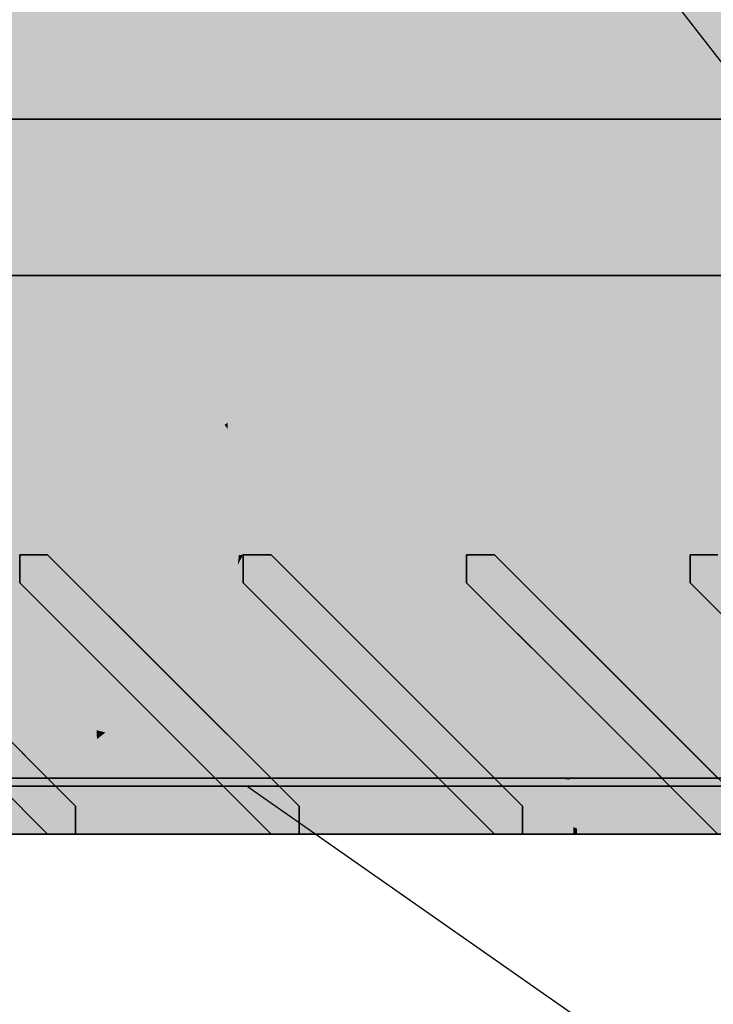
# Model space of a CAD drawing. Extents: x -357 to 533, y -64 to 530.
# Tile 124 of 135: x 45.21 to 46.45, y 219.16 to 220.92. Entities that reach past the tile are written whole.
import ezdxf
from ezdxf.lldxf.tags import DXFTag

# ---------------------------------------------------------------- set-up
doc = ezdxf.new("R2010")
doc.units = 0
doc.layers.get('0').update_dxf_attribs({"lineweight": 35})
doc.layers.add('5_EG-BESTAND', color=7, linetype='Continuous', lineweight=25)
doc.layers.add('5_EG-DURCHBRÜCHE', color=7, linetype='Continuous', lineweight=25)
for name, color, linetype, lineweight, true_color in [('L_Auslass', 7, 'Continuous', 35, 0xababab), ('L_Auslass-Shading', 7, 'Continuous', 35, 0xababab), ('L_Fortluft', 7, 'Continuous', 35, 0x993300), ('L_Fortluft-Shading', 7, 'Continuous', 35, 0x993300)]:
    doc.layers.add(name, color=color, linetype=linetype, lineweight=lineweight, true_color=true_color)
tags = doc.linetypes.add('VERDECKT2_S2', pattern=[0.0027, 0.002, -0.0007]).pattern_tags.tags
tags[6:7] = [DXFTag(74, 4), DXFTag(75, 0), DXFTag(340, '0'), DXFTag(46, 1.0), DXFTag(50, 0.0), DXFTag(44, 0.0), DXFTag(45, 0.0)]
tags[4:5] = [DXFTag(74, 4), DXFTag(75, 0), DXFTag(340, '0'), DXFTag(46, 1.0), DXFTag(50, 0.0), DXFTag(44, 0.0), DXFTag(45, 0.0)]

# ---------------------------------------------------------------- blocks, each defined once
blk = doc.blocks.new('Shading-A06HSW6ANL', base_point=(46.6655, 220.4604))
at = {"layer": 'L_Auslass-Shading', "color": 253, "true_color": 0xa1a1a1}
for points in [[(45.2062, 219.9604), (45.2313, 219.9604), (44.8883, 220.4604)], [(44.9037, 220.4604), (45.2062, 219.9604), (45.2248, 219.9604)], [(45.2248, 219.9604), (45.2501, 219.9604), (44.9037, 220.4604)], [(45.2062, 219.9104), (45.0751, 219.7416), (45.2401, 219.6734), (45.2397, 219.577)], [(45.0846, 219.7321), (45.2166, 219.9001), (45.2062, 219.9104)], [(45.2669, 219.5497), (45.2166, 219.9001), (45.0846, 219.7321)], [(45.2397, 219.577), (45.2563, 219.5604), (45.2401, 219.6734)], [(45.1414, 219.4604), (45.2563, 219.4604), (45.1662, 219.5504)]]:
    blk.add_solid(points, dxfattribs=at)
at = {"layer": 'L_Auslass-Shading', "color": 253, "true_color": 0xa0a0a0}
for points in [[(44.8883, 220.4604), (45.2313, 219.9604), (45.2374, 219.9604)], [(44.8883, 220.4604), (45.2374, 219.9604), (45.2563, 219.9604)], [(44.8883, 220.4604), (45.2563, 219.9604), (45.5334, 220.4604), (45.5322, 220.3961)], [(44.9037, 220.4604), (44.9037, 219.4604), (45.2116, 220.0152), (45.2116, 219.4604)], [(45.2116, 220.4604), (44.9037, 220.4604), (45.2116, 220.0152)], [(44.9037, 220.4604), (45.2501, 219.9604), (45.2563, 219.9604)], [(45.3216, 220.1573), (45.2116, 220.4604), (45.2563, 219.9604), (44.9037, 220.4604)], [(45.4355, 219.6613), (45.4355, 220.4604), (45.1932, 220.0152), (45.1932, 220.4604)], [(45.4563, 219.6613), (45.2116, 220.4604), (45.2116, 220.0152)], [(45.4563, 219.6613), (45.4563, 220.3313), (45.2116, 220.4604), (45.4118, 220.4604)], [(45.4118, 220.4604), (45.2116, 220.4604), (45.3216, 220.1573)], [(45.3454, 220.0919), (45.4118, 220.4604), (45.3216, 220.1573)], [(45.3454, 220.0919), (45.4031, 220.1771), (45.4118, 220.4604), (45.4563, 220.4604)], [(45.4008, 220.158), (45.5952, 220.4604), (45.4031, 220.1771)], [(45.5952, 220.4604), (45.4563, 220.4604), (45.4031, 220.1771)], [(45.4563, 220.3313), (45.4563, 220.4604), (45.4118, 220.4604)], [(45.4355, 219.6613), (45.5334, 220.4604), (45.4355, 220.4604)], [(45.4355, 219.6613), (45.5527, 220.1148), (45.5334, 220.4604), (45.5618, 220.2688)], [(45.4563, 220.4604), (45.5952, 219.9404), (45.5952, 220.4604)], [(45.4563, 220.4604), (45.4563, 219.6613), (45.5952, 219.9404), (45.5746, 219.4902)], [(45.5322, 220.3961), (45.573, 220.4604), (45.5334, 220.4604)], [(45.573, 220.4604), (45.5334, 220.4604), (45.573, 220.193)], [(45.5527, 220.1148), (45.573, 220.193), (45.5618, 220.2688)], [(45.573, 219.4604), (45.573, 220.193), (45.5191, 219.5392), (45.5527, 220.1148)], [(45.3481, 220.076), (45.4008, 220.158), (45.3454, 220.0919), (45.4031, 220.1771)], [(45.3216, 220.1573), (45.2563, 219.9604), (45.2684, 219.9783)], [(45.3454, 220.0919), (45.3216, 220.1573), (45.2684, 219.9783)], [(45.5527, 220.1148), (45.4355, 219.6613), (45.5191, 219.5392)], [(45.2563, 219.9604), (45.2669, 219.9497), (45.3454, 220.0919), (45.3481, 220.076)], [(45.4355, 219.4604), (45.4355, 219.6613), (45.1932, 219.4604), (45.1932, 220.0152)], [(45.2116, 219.4604), (45.4563, 219.4604), (45.2116, 220.0152), (45.4563, 219.6613)], [(45.5746, 219.4902), (45.5952, 219.4604), (45.5952, 219.9404)], [(45.4237, 219.6929), (45.3597, 219.6423), (45.358, 219.5604), (45.3534, 219.5604)], [(45.3771, 219.6038), (45.4357, 219.681), (45.3793, 219.6371)], [(45.4355, 219.4604), (45.5145, 219.4604), (45.4355, 219.6613), (45.5191, 219.5392)], [(45.4563, 219.6613), (45.4563, 219.4604), (45.5746, 219.4902), (45.5732, 219.4604)], [(45.3534, 219.5604), (45.3597, 219.6423), (45.3523, 219.5604), (45.3445, 219.6303)], [(45.3793, 219.6371), (45.3647, 219.6258), (45.3771, 219.6038), (45.368, 219.5917)], [(45.3445, 219.6303), (45.2563, 219.5604), (45.3523, 219.5604)], [(45.3647, 219.6258), (45.2669, 219.5497), (45.368, 219.5917), (45.3063, 219.5104)], [(45.5145, 219.4604), (45.573, 219.4604), (45.5191, 219.5392)], [(45.5732, 219.4604), (45.5952, 219.4604), (45.5746, 219.4902)]]:
    blk.add_solid(points, dxfattribs=at)
at = {"layer": 'L_Auslass-Shading', "color": 253, "true_color": 0x9e9e9e}
for points in [[(45.4026, 219.954), (45.5986, 219.9602), (45.4008, 220.158), (45.5952, 220.4604)], [(45.573, 220.4604), (45.5322, 220.3961), (45.5618, 220.2688)], [(45.5618, 220.2688), (45.5785, 220.1968), (45.573, 220.4604)], [(45.5785, 220.1968), (45.5954, 220.1239), (45.573, 220.4604)], [(45.5986, 219.9602), (45.6063, 219.9604), (45.5952, 220.4604)], [(45.5954, 220.1239), (45.5322, 220.3961), (45.384, 219.9604), (45.3786, 220.1536)], [(45.3786, 220.1536), (45.2563, 219.9604), (45.384, 219.9604)], [(45.4026, 219.954), (45.4008, 220.158), (45.3471, 219.9523), (45.3481, 220.076)], [(45.5954, 220.1239), (45.384, 219.9604), (45.6063, 219.9604)], [(45.3481, 220.076), (45.2669, 219.9497), (45.3471, 219.9523)], [(45.3278, 219.9604), (45.2563, 219.9604), (45.3394, 219.8773)], [(45.3471, 219.9523), (45.2669, 219.9497), (45.3589, 219.8577)], [(45.384, 219.9604), (45.3278, 219.9604), (45.3652, 219.8514), (45.3394, 219.8773)], [(45.3852, 219.8315), (45.4026, 219.954), (45.3589, 219.8577), (45.3471, 219.9523)], [(45.384, 219.9604), (45.3652, 219.8514), (45.567, 219.8961), (45.4735, 219.7431)], [(45.384, 219.9604), (45.567, 219.8961), (45.5437, 219.9604)], [(45.3852, 219.8315), (45.5986, 219.9602), (45.4026, 219.954)], [(45.3852, 219.8315), (45.4859, 219.7308), (45.5986, 219.9602), (45.5967, 219.9422)], [(45.567, 219.8961), (45.6063, 219.9604), (45.5437, 219.9604)], [(45.5967, 219.9422), (45.6063, 219.9604), (45.5986, 219.9602)], [(45.4237, 219.6929), (45.358, 219.5604), (45.458, 219.5604)], [(45.4357, 219.681), (45.4254, 219.4604), (45.4796, 219.59), (45.4624, 219.4604)], [(45.4624, 219.4604), (45.5421, 219.4604), (45.4796, 219.59)]]:
    blk.add_solid(points, dxfattribs=at)
at = {"layer": 'L_Auslass-Shading', "color": 252, "true_color": 0x979797}
for points in [[(45.573, 220.4604), (46.0063, 219.9604), (46.1731, 220.4604)], [(45.573, 220.4604), (45.6861, 220.2719), (45.9561, 220.4604)], [(45.6861, 220.2719), (45.573, 220.4604), (45.573, 220.193)], [(45.5952, 219.4604), (46.1559, 219.4604), (45.5952, 220.4604), (46.1591, 219.5301)], [(45.5952, 220.4604), (46.1591, 219.5301), (46.2013, 220.4604)], [(45.5952, 220.4604), (46.0063, 219.9604), (46.2013, 220.4604)], [(45.6861, 220.2719), (46.1029, 220.4604), (45.9561, 220.4604)], [(45.6861, 220.2719), (46.1382, 219.5185), (46.1029, 220.4604), (46.1545, 219.958)], [(46.1545, 219.958), (46.1731, 220.4604), (46.1029, 220.4604)], [(46.1731, 219.6341), (46.1731, 220.4604), (46.1551, 219.9748)], [(46.1591, 219.5301), (46.2013, 219.4604), (46.2013, 220.4604)], [(45.5787, 220.1856), (45.6861, 220.2719), (45.5785, 220.1968)], [(45.5787, 220.1856), (46.1361, 219.4604), (45.6861, 220.2719), (46.1382, 219.5185)], [(45.573, 220.193), (45.5787, 220.1856), (45.5785, 220.1968)], [(45.573, 220.193), (45.573, 219.8795), (45.5787, 220.1856), (45.5834, 219.9604)], [(45.5938, 219.4604), (46.1361, 219.4604), (45.5787, 220.1856)], [(46.1731, 219.4604), (46.1731, 219.6341), (46.1382, 219.5185), (46.1551, 219.9748)], [(45.573, 219.8795), (45.573, 219.4604), (45.5834, 219.9604), (45.5938, 219.4604)], [(45.8865, 219.6301), (45.785, 219.7317), (45.8441, 219.5945)], [(45.9562, 219.5604), (45.8865, 219.6301), (45.8588, 219.5604), (45.8441, 219.5945)], [(46.1559, 219.4604), (46.2013, 219.4604), (46.1591, 219.5301)], [(46.1731, 219.4604), (46.1382, 219.5185), (46.1361, 219.4604)]]:
    blk.add_solid(points, dxfattribs=at)
at = {"layer": 'L_Auslass-Shading', "color": 252, "true_color": 0x989898}
for points in [[(45.573, 220.4604), (45.6562, 219.9604), (46.0063, 219.9604)], [(45.5952, 220.4604), (45.6562, 219.9604), (46.0063, 219.9604)], [(46.0063, 219.9604), (45.6562, 219.9604), (45.8615, 219.7552)], [(46.0063, 219.9604), (45.6562, 219.9604), (45.8878, 219.7288)], [(45.7587, 219.5604), (45.8588, 219.5604), (45.785, 219.7317)], [(45.8375, 219.6791), (45.8264, 219.4604), (45.8736, 219.6044), (45.8453, 219.4604)], [(45.8453, 219.4604), (45.9431, 219.4604), (45.8736, 219.6044)]]:
    blk.add_solid(points, dxfattribs=at)
at = {"layer": 'L_Auslass-Shading', "color": 253, "true_color": 0x9b9b9b}
for points in [[(45.573, 220.4604), (45.5954, 220.1239), (45.6111, 220.079)], [(45.631, 220.0252), (45.573, 220.4604), (45.6111, 220.079)], [(45.6562, 219.9604), (45.573, 220.4604), (45.631, 220.0252)], [(45.6562, 219.9604), (45.5952, 220.4604), (45.6335, 220.0295)], [(45.5954, 220.1239), (45.6063, 219.9604), (45.6111, 220.079), (45.623, 219.9604)], [(45.6396, 219.9604), (45.631, 220.0252), (45.623, 219.9604), (45.6111, 220.079)], [(45.6562, 219.9604), (45.631, 220.0252), (45.6396, 219.9604)], [(45.6562, 219.9604), (45.6335, 220.0295), (45.6396, 219.9604)]]:
    blk.add_solid(points, dxfattribs=at)
at = {"layer": 'L_Auslass-Shading', "color": 253, "true_color": 0x9c9c9c}
for points in [[(45.6335, 220.0295), (45.5952, 220.4604), (45.616, 220.0858)], [(45.5952, 220.4604), (45.6025, 220.1321), (45.616, 220.0858)], [(45.6025, 220.1321), (45.6063, 219.9604), (45.616, 220.0858), (45.623, 219.9604)], [(45.6396, 219.9604), (45.6335, 220.0295), (45.623, 219.9604), (45.616, 220.0858)], [(45.6077, 219.609), (45.6063, 219.9104), (45.5846, 219.632), (45.5773, 219.8739)], [(45.6063, 219.9104), (45.6077, 219.609), (45.6103, 219.8819)], [(45.6077, 219.609), (45.6562, 219.5604), (45.6103, 219.8819)], [(45.5773, 219.8739), (45.567, 219.8609), (45.5846, 219.632), (45.5591, 219.6576)], [(45.567, 219.8609), (45.4735, 219.7431), (45.5591, 219.6576)], [(45.5927, 219.5239), (45.5692, 219.5475), (45.59, 219.4604), (45.5421, 219.4604)], [(45.5976, 219.5191), (45.5927, 219.5239), (45.5999, 219.4604), (45.59, 219.4604)], [(45.5999, 219.4604), (45.6562, 219.4604), (45.5976, 219.5191)]]:
    blk.add_solid(points, dxfattribs=at)
at = {"layer": 'L_Auslass-Shading', "color": 252, "true_color": 0x959595}
for points in [[(46.1731, 220.4604), (46.0063, 219.9604), (46.023, 219.9604)], [(46.2013, 220.4604), (46.0063, 219.9604), (46.023, 219.9604)], [(46.2013, 220.4604), (46.023, 219.9604), (46.0397, 219.9604)], [(46.0397, 219.9604), (46.0563, 219.9604), (46.2013, 220.4604)], [(45.9289, 219.5878), (45.8375, 219.6791), (45.8736, 219.6044)], [(46.0226, 219.4604), (46.0313, 219.4854), (45.8736, 219.6044), (45.9289, 219.5878)], [(46.0226, 219.4604), (45.8736, 219.6044), (45.9431, 219.4604)], [(46.0563, 219.4604), (46.0313, 219.4854), (46.0226, 219.4604)]]:
    blk.add_solid(points, dxfattribs=at)
at = {"layer": 'L_Auslass-Shading', "color": 252, "true_color": 0x949494}
for points in [[(46.1731, 220.4604), (46.023, 219.9604), (46.0397, 219.9604)], [(46.0397, 219.9604), (46.0563, 219.9604), (46.1731, 220.4604)]]:
    blk.add_solid(points, dxfattribs=at)
at = {"layer": 'L_Auslass-Shading', "color": 252, "true_color": 0x929292}
for points in [[(46.1731, 220.4604), (46.0563, 219.9604), (46.2642, 219.7525)], [(46.2013, 220.4604), (46.0563, 219.9604), (46.1803, 219.8364)], [(46.2155, 219.8012), (46.2013, 220.4604), (46.1803, 219.8364)], [(46.2724, 219.8787), (46.2013, 220.4604), (46.2145, 219.8459)], [(46.2324, 219.7843), (46.2911, 219.7255), (46.2152, 219.8463), (46.2724, 219.8787)], [(46.2145, 219.8459), (46.2155, 219.8012), (46.2152, 219.8463), (46.2324, 219.7843)], [(46.2282, 219.4604), (46.2406, 219.6761), (46.204, 219.4703), (46.2054, 219.6326)], [(46.1953, 219.6202), (46.1063, 219.5104), (46.1971, 219.4731)], [(46.204, 219.4703), (46.2054, 219.6326), (46.1971, 219.4731), (46.1953, 219.6202)], [(46.1971, 219.4731), (46.1063, 219.5104), (46.1971, 219.4604), (46.1063, 219.4604)], [(46.204, 219.4604), (46.204, 219.4703), (46.1971, 219.4604), (46.1971, 219.4731)], [(46.2282, 219.4604), (46.204, 219.4703), (46.204, 219.4604)]]:
    blk.add_solid(points, dxfattribs=at)
at = {"layer": 'L_Auslass-Shading', "color": 252, "true_color": 0x8c8c8c}
for points in [[(46.4062, 219.9604), (46.423, 219.9604), (46.1731, 220.4604)], [(46.2013, 220.4604), (46.423, 219.9604), (46.4397, 219.9604)], [(46.2013, 220.4604), (46.4397, 219.9604), (46.4562, 219.9604)]]:
    blk.add_solid(points, dxfattribs=at)
at = {"layer": 'L_Auslass-Shading', "color": 252, "true_color": 0x8b8b8b}
for points in [[(46.1731, 220.4604), (46.423, 219.9604), (46.4397, 219.9604)], [(46.1731, 220.4604), (46.4397, 219.9604), (46.6655, 220.4604)], [(46.1894, 219.8407), (46.1731, 220.4604), (46.1731, 219.7769)], [(46.2881, 220.2268), (46.1731, 220.4604), (46.1894, 219.8407)], [(46.3479, 220.4604), (46.1731, 220.4604), (46.2881, 220.2268)], [(46.6988, 219.4604), (46.2013, 220.4604), (46.2013, 219.4604)], [(46.6988, 219.4604), (46.6988, 220.4604), (46.2013, 220.4604)], [(46.2013, 220.4604), (46.4562, 219.9604), (46.6988, 220.4604)], [(46.2881, 220.2268), (46.5256, 220.4604), (46.3479, 220.4604)], [(46.2881, 220.2268), (46.5457, 219.7693), (46.5256, 220.4604), (46.5916, 220.034)], [(46.6655, 220.4604), (46.4397, 219.9604), (46.4562, 219.9604)], [(46.1894, 219.8407), (46.5373, 219.7209), (46.2881, 220.2268)], [(46.5457, 219.7693), (46.2881, 220.2268), (46.5373, 219.7209)], [(46.1994, 219.4604), (46.1894, 219.8407), (46.1731, 219.4604), (46.1731, 219.7769)], [(46.1894, 219.8407), (46.1994, 219.4604), (46.5373, 219.7209), (46.4921, 219.4604)]]:
    blk.add_solid(points, dxfattribs=at)
at = {"layer": 'L_Auslass-Shading', "color": 252, "true_color": 0x8e8e8e}
for points in [[(46.1731, 220.4604), (46.2642, 219.7525), (46.4062, 219.9604)], [(46.4062, 219.9604), (46.2642, 219.7525), (46.4062, 219.9104)], [(46.4062, 219.9604), (46.2911, 219.7255), (46.4062, 219.9104)], [(46.2374, 219.6793), (46.1868, 219.7299), (46.2596, 219.6045), (46.2461, 219.5925)], [(46.2874, 219.6292), (46.2374, 219.6793), (46.2596, 219.6045)], [(46.2461, 219.5925), (46.26, 219.5604), (46.2874, 219.6292), (46.3563, 219.5604)]]:
    blk.add_solid(points, dxfattribs=at)
at = {"layer": 'L_Auslass-Shading', "color": 252, "true_color": 0x8f8f8f}
for points in [[(46.2904, 220.243), (46.2013, 220.4604), (46.2724, 219.8787)], [(46.4062, 219.9604), (46.2904, 220.243), (46.2911, 219.7255), (46.2724, 219.8787)]]:
    blk.add_solid(points, dxfattribs=at)
at = {"layer": 'L_Auslass-Shading', "color": 252, "true_color": 0x8d8d8d}
for points in [[(46.2013, 220.4604), (46.2904, 220.243), (46.2879, 220.2651)], [(46.2904, 220.243), (46.4062, 219.9604), (46.2879, 220.2651), (46.423, 219.9604)], [(46.2642, 219.7525), (46.4562, 219.5604), (46.4062, 219.9104)], [(46.4062, 219.9104), (46.2911, 219.7255), (46.4656, 219.6731), (46.4771, 219.5396)], [(46.3449, 219.4604), (46.4562, 219.4604), (46.2406, 219.6761)]]:
    blk.add_solid(points, dxfattribs=at)
at = {"layer": 'L_Auslass-Shading', "color": 253, "true_color": 0x9d9d9d}
for points in [[(45.6063, 219.9104), (45.6063, 219.9604), (45.5773, 219.8739), (45.5773, 219.913)], [(45.6063, 219.9104), (45.6063, 219.9604), (45.5967, 219.8961), (45.5967, 219.9422)], [(45.5967, 219.9422), (45.4859, 219.7308), (45.5967, 219.8961)], [(45.5773, 219.913), (45.567, 219.8961), (45.5773, 219.8739), (45.567, 219.8609)], [(45.67, 219.5466), (45.6063, 219.9104), (45.6063, 219.6104), (45.5967, 219.8961)], [(45.567, 219.8961), (45.4735, 219.7431), (45.567, 219.8609)], [(45.5967, 219.8961), (45.4859, 219.7308), (45.6063, 219.6104)], [(45.4851, 219.6316), (45.4237, 219.6929), (45.4534, 219.5783)], [(45.4954, 219.6212), (45.4357, 219.681), (45.4796, 219.59)], [(45.5563, 219.5604), (45.4851, 219.6316), (45.458, 219.5604), (45.4534, 219.5783)], [(45.5692, 219.5475), (45.4954, 219.6212), (45.5421, 219.4604), (45.4796, 219.59)]]:
    blk.add_solid(points, dxfattribs=at)
at = {"layer": 'L_Auslass-Shading', "color": 252, "true_color": 0x969696}
for points in [[(46.0063, 219.9604), (45.8615, 219.7552), (46.0063, 219.9104)], [(46.0063, 219.9604), (45.8878, 219.7288), (46.0063, 219.9104)], [(46.0364, 219.6995), (46.0063, 219.9104), (46.0373, 219.5793), (45.8615, 219.7552)], [(46.0462, 219.7505), (46.0063, 219.9104), (46.0535, 219.5632), (45.8878, 219.7288)], [(46.1063, 219.5104), (46.0462, 219.7505), (46.0535, 219.5632)], [(46.0563, 219.5604), (46.0364, 219.6995), (46.0373, 219.5793)]]:
    blk.add_solid(points, dxfattribs=at)
at = {"layer": 'L_Auslass-Shading', "color": 253, "true_color": 0x9f9f9f}
for points in [[(45.2788, 219.8379), (45.2062, 219.9104), (45.2401, 219.6734)], [(45.3601, 219.7565), (45.2166, 219.9001), (45.3647, 219.6258), (45.2669, 219.5497)], [(45.2401, 219.6734), (45.344, 219.6464), (45.2788, 219.8379), (45.3395, 219.7771)], [(45.344, 219.6464), (45.3597, 219.6423), (45.3395, 219.7771), (45.3627, 219.754)], [(45.4237, 219.6929), (45.3627, 219.754), (45.3597, 219.6423)], [(45.3819, 219.7348), (45.3601, 219.7565), (45.3793, 219.6371), (45.3647, 219.6258)], [(45.3793, 219.6371), (45.4357, 219.681), (45.3819, 219.7348)], [(45.2563, 219.5604), (45.3445, 219.6303), (45.2401, 219.6734), (45.344, 219.6464)], [(45.4357, 219.681), (45.3771, 219.6038), (45.4254, 219.4604), (45.3764, 219.481)], [(45.3445, 219.6303), (45.3597, 219.6423), (45.344, 219.6464)], [(45.3764, 219.481), (45.3771, 219.6038), (45.3687, 219.4842), (45.368, 219.5917)], [(45.368, 219.5917), (45.3063, 219.5104), (45.3687, 219.4842)], [(45.3687, 219.4842), (45.3063, 219.5104), (45.3687, 219.4604), (45.3063, 219.4604)], [(45.3764, 219.481), (45.3687, 219.4842), (45.3764, 219.4604), (45.3687, 219.4604)], [(45.3764, 219.4604), (45.4254, 219.4604), (45.3764, 219.481)]]:
    blk.add_solid(points, dxfattribs=at)
at = {"layer": 'L_Auslass-Shading', "color": 253, "true_color": 0x9a9a9a}
for points in [[(45.6562, 219.5604), (45.785, 219.7317), (45.6063, 219.9104)], [(45.6063, 219.9104), (45.67, 219.5466), (45.8375, 219.6791)], [(45.7587, 219.5604), (45.785, 219.7317), (45.6562, 219.5604)], [(45.8375, 219.6791), (45.67, 219.5466), (45.7062, 219.5104)]]:
    blk.add_solid(points, dxfattribs=at)
at = {"layer": 'L_Auslass-Shading', "color": 252, "true_color": 0x939393}
for points in [[(46.0908, 219.8258), (46.0063, 219.9104), (46.0364, 219.6995)], [(46.1228, 219.7939), (46.0063, 219.9104), (46.0462, 219.7505)], [(46.0563, 219.5604), (46.0908, 219.8258), (46.0364, 219.6995)], [(46.0563, 219.5604), (46.1747, 219.7141), (46.0908, 219.8258), (46.1753, 219.7414)], [(46.0462, 219.7505), (46.1235, 219.683), (46.1228, 219.7939), (46.1388, 219.7779)], [(46.1235, 219.683), (46.1953, 219.6202), (46.1388, 219.7779), (46.1871, 219.7295)], [(46.1235, 219.683), (46.0462, 219.7505), (46.0998, 219.5363)], [(46.1747, 219.7141), (46.1868, 219.7299), (46.1753, 219.7414)], [(46.1733, 219.6445), (46.1868, 219.7299), (46.1747, 219.7141)], [(46.2054, 219.6326), (46.2086, 219.7081), (46.1953, 219.6202), (46.1871, 219.7295)], [(46.16, 219.5604), (46.1733, 219.6445), (46.0563, 219.5604), (46.1747, 219.7141)], [(46.2406, 219.6761), (46.2086, 219.7081), (46.2054, 219.6326)], [(46.1063, 219.5104), (46.1953, 219.6202), (46.0998, 219.5363), (46.1235, 219.683)]]:
    blk.add_solid(points, dxfattribs=at)
at = {"layer": 'L_Auslass-Shading', "color": 252, "true_color": 0x898989}
for points in [[(46.4062, 219.9104), (46.4562, 219.5604), (46.5905, 219.7262)], [(46.4656, 219.6731), (46.5252, 219.7506), (46.4062, 219.9104), (46.5296, 219.787)], [(46.1731, 219.4604), (46.1924, 219.4604), (46.1731, 219.5604), (46.1905, 219.5576)], [(46.1731, 219.5604), (46.1905, 219.5576), (46.1904, 219.5604)], [(46.1905, 219.5576), (46.8024, 219.4604), (46.1904, 219.5604), (46.8024, 219.5604)], [(46.1924, 219.4604), (46.8024, 219.4604), (46.1905, 219.5576)], [(46.4135, 219.4604), (47.0884, 219.4604), (46.4135, 219.5604), (47.0884, 219.4616)], [(46.4135, 219.5604), (47.0884, 219.4616), (47.0884, 219.5604)]]:
    blk.add_solid(points, dxfattribs=at)
at = {"layer": 'L_Auslass-Shading', "color": 252, "true_color": 0x919191}
for points in [[(46.2443, 219.5604), (46.2461, 219.5925), (46.1733, 219.6445), (46.1868, 219.7299)], [(46.1733, 219.6445), (46.16, 219.5604), (46.1746, 219.5604)], [(46.2443, 219.5604), (46.1733, 219.6445), (46.1746, 219.5604)], [(46.26, 219.5604), (46.2461, 219.5925), (46.2443, 219.5604)]]:
    blk.add_solid(points, dxfattribs=at)
at = {"layer": 'L_Auslass-Shading', "color": 253, "true_color": 0x999999}
for points in [[(45.8375, 219.6791), (45.7062, 219.5104), (45.8264, 219.4604)], [(45.3529, 219.4604), (46.1451, 219.4604), (45.3529, 219.5604), (46.1452, 219.4638)], [(45.3529, 219.5604), (46.1452, 219.4638), (46.1479, 219.5604)], [(45.5229, 219.4604), (46.4025, 219.4604), (45.5229, 219.5604), (46.4025, 219.4616)], [(45.5229, 219.5604), (46.4025, 219.4616), (46.4025, 219.5604)], [(46.1452, 219.4638), (46.1731, 219.4604), (46.1479, 219.5604), (46.1731, 219.5604)], [(46.4025, 219.4616), (46.4135, 219.4604), (46.4025, 219.5604), (46.4135, 219.5604)], [(45.8264, 219.4604), (45.7062, 219.5104), (45.7062, 219.4604)], [(46.1451, 219.4604), (46.1731, 219.4604), (46.1452, 219.4638)], [(46.4025, 219.4604), (46.4135, 219.4604), (46.4025, 219.4616)]]:
    blk.add_solid(points, dxfattribs=at)
at = {"layer": 'L_Auslass-Shading', "color": 252, "true_color": 0x909090}
blk.add_solid([(46.2406, 219.6761), (46.2282, 219.4604), (46.3449, 219.4604)], dxfattribs=at)
at = {"layer": 'L_Auslass-Shading', "color": 253, "true_color": 0xa4a4a4}
for points in [[(44.3978, 219.4604), (45.3166, 219.4604), (44.3978, 219.5604), (45.3167, 219.4642)], [(44.3978, 219.5604), (45.3167, 219.4642), (45.3188, 219.5604)], [(44.4858, 219.4604), (45.5102, 219.4604), (44.4858, 219.5604), (45.5102, 219.4616)], [(44.4858, 219.5604), (45.5102, 219.4616), (45.5102, 219.5604)], [(45.3167, 219.4642), (45.3529, 219.4604), (45.3188, 219.5604), (45.3529, 219.5604)], [(45.5102, 219.4616), (45.5229, 219.4604), (45.5102, 219.5604), (45.5229, 219.5604)], [(45.3166, 219.4604), (45.3529, 219.4604), (45.3167, 219.4642)], [(45.5102, 219.4604), (45.5229, 219.4604), (45.5102, 219.4616)]]:
    blk.add_solid(points, dxfattribs=at)
blk = doc.blocks.new('Shading-A06HSW6ENL', base_point=(39.9088, 226.9431))
at = {"layer": 'L_Fortluft-Shading', "color": 24, "true_color": 0x933100}
blk.add_solid([(44.4082, 220.7404), (45.3729, 220.7404), (44.4082, 228.7337), (45.3729, 228.7337)], dxfattribs=at)
at = {"layer": 'L_Fortluft-Shading', "color": 26, "true_color": 0x892d00}
blk.add_solid([(45.3729, 220.7404), (46.2013, 220.7404), (45.3729, 228.7337), (46.2013, 228.7337)], dxfattribs=at)
at = {"layer": 'L_Fortluft-Shading', "color": 26, "true_color": 0x7b2900}
blk.add_solid([(46.2013, 220.7404), (46.837, 220.7404), (46.2013, 228.7337), (46.837, 228.7337)], dxfattribs=at)
blk = doc.blocks.new('Shading-A06HSW6INL', base_point=(39.9088, 220.4604))
at = {"layer": 'L_Fortluft-Shading', "color": 24, "true_color": 0x933100}
blk.add_solid([(44.4082, 220.4604), (45.3729, 220.4604), (44.4082, 220.7404), (45.3729, 220.7404)], dxfattribs=at)
at = {"layer": 'L_Fortluft-Shading', "color": 26, "true_color": 0x892d00}
blk.add_solid([(45.3729, 220.4604), (46.2013, 220.4604), (45.3729, 220.7404), (46.2013, 220.7404)], dxfattribs=at)
at = {"layer": 'L_Fortluft-Shading', "color": 26, "true_color": 0x7b2900}
blk.add_solid([(46.2013, 220.4604), (46.837, 220.4604), (46.2013, 220.7404), (46.837, 220.7404)], dxfattribs=at)
blk = doc.blocks.new('Referenz-A06HSW74NL', base_point=(-327.4795, -41.1499))
at = {"layer": '5_EG-BESTAND', "color": 0, "lineweight": 35}
blk.add_line((11.7653, 219.5462), (156.0334, 219.5462), dxfattribs=at)
at = {"layer": '5_EG-DURCHBRÜCHE', "color": 0, "linetype": 'VERDECKT2_S2', "lineweight": -2, "ltscale": 0.25}
blk.add_line((42.9621, 225.3197), (47.4648, 219.5604), dxfattribs=at)
at = {"layer": '5_EG-DURCHBRÜCHE', "color": 0, "lineweight": -2}
blk.add_line((45.6133, 219.5462), (48.6946, 217.3929), dxfattribs=at)
blk = doc.blocks.new('YGC-A06HSW88NL', base_point=(39.0729, 219.4604))
at = {"color": 0, "linetype": 'ByBlock', "lineweight": -2, "ltscale": 0.35}
for p, q in [((45.573, 220.4604), (44.8883, 220.4604)), ((45.5952, 220.4604), (44.9037, 220.4604)), ((46.1731, 220.4604), (45.573, 220.4604)), ((46.2013, 220.4604), (45.5952, 220.4604)), ((46.6655, 220.4604), (46.1731, 220.4604)), ((46.6988, 220.4604), (46.2013, 220.4604)), ((45.2063, 219.9354), (45.2063, 219.9604)), ((45.2063, 219.9604), (45.2313, 219.9604)), ((45.2063, 219.9604), (45.2248, 219.9604)), ((45.2248, 219.9604), (45.2501, 219.9604)), ((45.2313, 219.9604), (45.2374, 219.9604)), ((45.2374, 219.9604), (45.2563, 219.9604)), ((45.2501, 219.9604), (45.2563, 219.9604)), ((45.2563, 219.9604), (45.4736, 219.7431)), ((45.2563, 219.9604), (45.2669, 219.9497)), ((45.6063, 219.9604), (45.623, 219.9604)), ((45.6063, 219.9104), (45.6063, 219.9604)), ((45.623, 219.9604), (45.6396, 219.9604)), ((45.6396, 219.9604), (45.6563, 219.9604)), ((45.6563, 219.9604), (45.8615, 219.7552)), ((45.6563, 219.9604), (45.8878, 219.7288)), ((46.0063, 219.9104), (46.0063, 219.9604)), ((46.0063, 219.9604), (46.023, 219.9604)), ((46.023, 219.9604), (46.0397, 219.9604)), ((46.0397, 219.9604), (46.0563, 219.9604)), ((46.0563, 219.9604), (46.2642, 219.7525)), ((46.0563, 219.9604), (46.2911, 219.7255)), ((46.4063, 219.9104), (46.4063, 219.9604)), ((46.4063, 219.9604), (46.4231, 219.9604)), ((46.4231, 219.9604), (46.4397, 219.9604)), ((46.4397, 219.9604), (46.4563, 219.9604)), ((45.2063, 219.9104), (45.2063, 219.9354)), ((45.2669, 219.9497), (45.4859, 219.7308)), ((45.4237, 219.6929), (45.2063, 219.9104)), ((45.2166, 219.9001), (45.2063, 219.9104)), ((45.4357, 219.681), (45.2166, 219.9001)), ((45.785, 219.7317), (45.6063, 219.9104)), ((45.8375, 219.6791), (45.6063, 219.9104)), ((46.1868, 219.7299), (46.0063, 219.9104)), ((46.2406, 219.6761), (46.0063, 219.9104)), ((46.5905, 219.7261), (46.4063, 219.9104)), ((46.647, 219.6697), (46.4063, 219.9104)), ((45.0751, 219.7416), (45.2563, 219.5604)), ((45.4736, 219.7431), (45.6563, 219.5604)), ((45.8615, 219.7552), (46.0563, 219.5604)), ((46.2642, 219.7525), (46.4563, 219.5604)), ((45.0846, 219.7321), (45.2669, 219.5497)), ((45.4859, 219.7308), (45.67, 219.5467)), ((45.9563, 219.5604), (45.785, 219.7317)), ((45.8878, 219.7288), (46.1063, 219.5104)), ((46.3563, 219.5604), (46.1868, 219.7299)), ((46.2911, 219.7255), (46.5063, 219.5104)), ((45.5563, 219.5604), (45.4237, 219.6929)), ((45.5692, 219.5475), (45.4357, 219.681)), ((46.0563, 219.4604), (45.8375, 219.6791)), ((46.4563, 219.4604), (46.2406, 219.6761)), ((45.3529, 219.5604), (44.3978, 219.5604)), ((45.5229, 219.5604), (44.4858, 219.5604)), ((45.2563, 219.4604), (45.1662, 219.5504)), ((45.2563, 219.5604), (45.358, 219.5604)), ((45.2669, 219.5497), (45.3063, 219.5104)), ((45.5229, 219.5604), (45.3529, 219.5604)), ((45.3529, 219.5604), (46.1731, 219.5604)), ((45.358, 219.5604), (45.458, 219.5604)), ((45.458, 219.5604), (45.5563, 219.5604)), ((46.1731, 219.5604), (45.5229, 219.5604)), ((46.4135, 219.5604), (45.5229, 219.5604)), ((45.6563, 219.4604), (45.5692, 219.5475)), ((45.6563, 219.5604), (45.7587, 219.5604)), ((45.67, 219.5467), (45.7063, 219.5104)), ((45.7587, 219.5604), (45.8588, 219.5604)), ((45.8588, 219.5604), (45.9563, 219.5604)), ((46.0563, 219.5604), (46.16, 219.5604)), ((46.16, 219.5604), (46.26, 219.5604)), ((46.8024, 219.5604), (46.1731, 219.5604)), ((46.26, 219.5604), (46.3563, 219.5604)), ((47.0968, 219.5604), (46.4135, 219.5604)), ((45.3063, 219.5104), (45.3063, 219.4604)), ((45.7063, 219.5104), (45.7063, 219.4604)), ((46.1063, 219.5104), (46.1063, 219.4604)), ((44.3978, 219.4604), (45.3529, 219.4604)), ((44.4858, 219.4604), (45.5229, 219.4604)), ((44.8883, 219.4604), (45.573, 219.4604)), ((44.9037, 219.4604), (45.5952, 219.4604)), ((45.1414, 219.4604), (45.2563, 219.4604)), ((45.3063, 219.4604), (45.4254, 219.4604)), ((45.3529, 219.4604), (46.1731, 219.4604)), ((45.4254, 219.4604), (45.5421, 219.4604)), ((45.5229, 219.4604), (46.4135, 219.4604)), ((45.5421, 219.4604), (45.6563, 219.4604)), ((45.573, 219.4604), (46.1731, 219.4604)), ((45.5952, 219.4604), (46.2013, 219.4604)), ((45.7063, 219.4604), (45.8264, 219.4604)), ((45.8264, 219.4604), (45.9431, 219.4604)), ((45.9431, 219.4604), (46.0563, 219.4604)), ((46.1063, 219.4604), (46.2282, 219.4604)), ((46.1731, 219.4604), (46.8024, 219.4604)), ((46.1731, 219.4604), (46.6655, 219.4604)), ((46.2013, 219.4604), (46.6988, 219.4604)), ((46.2282, 219.4604), (46.3449, 219.4604)), ((46.3449, 219.4604), (46.4563, 219.4604)), ((46.4135, 219.4604), (47.0968, 219.4604))]:
    blk.add_line(p, q, dxfattribs=at)
blk = doc.blocks.new('NPU-A06HSWAUNL', base_point=(39.3729, 220.4604))
at = {"color": 0, "linetype": 'ByBlock', "lineweight": -2, "ltscale": 0.35}
for p, q in [((47.3729, 220.7404), (39.3729, 220.7404)), ((47.3729, 220.4604), (39.3729, 220.4604))]:
    blk.add_line(p, q, dxfattribs=at)
blk = doc.blocks.new('SR 1000mm-A06HSWAWNL', base_point=(39.3729, 220.7404))
at = {"color": 0, "linetype": 'ByBlock', "lineweight": -2, "ltscale": 0.35}
blk.add_line((45.0298, 220.7404), (47.3729, 220.7404), dxfattribs=at)

msp = doc.modelspace()

# ---------------------------------------------------------------- block references
at = {"color": 251, "lineweight": 25, "ltscale": 0.25, "true_color": 0x585858}
msp.add_blockref('Referenz-A06HSW74NL', (-327.4795, -41.1499), dxfattribs=at)
at = {"layer": 'L_Auslass'}
msp.add_blockref('Shading-A06HSW6ANL', (46.6655, 220.4604), dxfattribs=at)
at = {"layer": 'L_Auslass', "ltscale": 0.35}
msp.add_blockref('YGC-A06HSW88NL', (39.0729, 219.4604), dxfattribs=at)
at = {"layer": 'L_Fortluft'}
for name, p in [('Shading-A06HSW6ENL', (39.9088, 226.9431)), ('Shading-A06HSW6INL', (39.9088, 220.4604))]:
    msp.add_blockref(name, p, dxfattribs=at)
at = {"layer": 'L_Fortluft', "ltscale": 0.35}
for name, p in [('SR 1000mm-A06HSWAWNL', (39.3729, 220.7404)), ('NPU-A06HSWAUNL', (39.3729, 220.4604))]:
    msp.add_blockref(name, p, dxfattribs=at)

doc.saveas('drawing.dxf')
